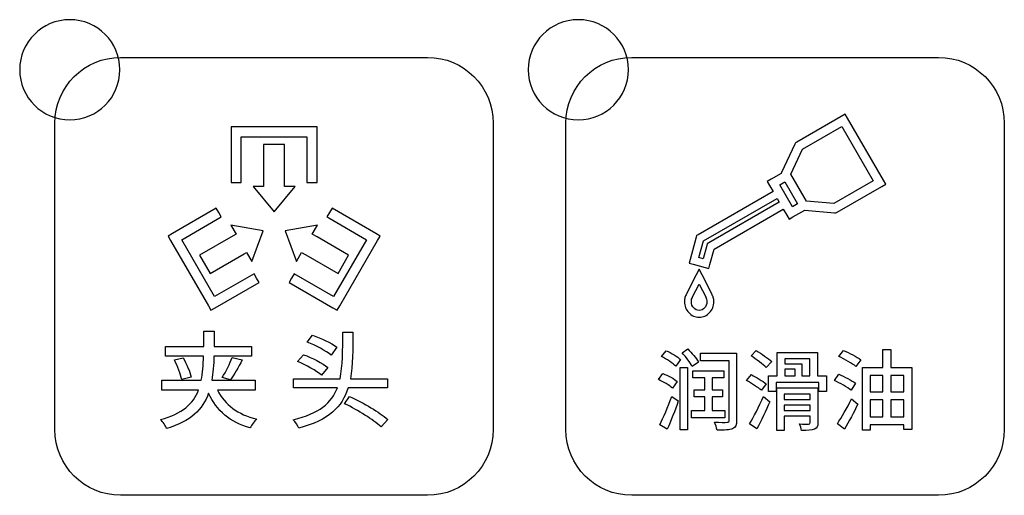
# Model space of a CAD drawing. Header units: millimetres. Extents: x 7180 to 8943, y -2677 to -1782.
# Tile 14 of 101: x 7337 to 7376, y -2415 to -2396. Entities that reach past the tile are written whole.
import ezdxf

# ---------------------------------------------------------------- set-up
doc = ezdxf.new("R2010")
doc.units = ezdxf.units.MM
doc.header["$LTSCALE"] = 3

msp = doc.modelspace()

# ---------------------------------------------------------------- linework, layer by layer
at = {"linetype": 'Continuous', "lineweight": 30}
for points, knots in [([(7339.141, -2395.959), (7340.245, -2395.959), (7341.141, -2396.854), (7341.141, -2397.959), (7341.141, -2397.959), (7341.141, -2399.063), (7340.245, -2399.959), (7339.141, -2399.959), (7339.141, -2399.959), (7338.036, -2399.959), (7337.141, -2399.063), (7337.141, -2397.959), (7337.141, -2397.959), (7337.141, -2396.854), (7338.036, -2395.959), (7339.141, -2395.959)], [0, 0, 0, 0, 0.2, 0.2, 0.2, 0.2, 0.4, 0.4, 0.4, 0.4, 0.6, 0.6, 0.6, 0.6, 1, 1, 1, 1]), ([(7359.441, -2395.959), (7360.545, -2395.959), (7361.441, -2396.854), (7361.441, -2397.959), (7361.441, -2397.959), (7361.441, -2399.063), (7360.545, -2399.959), (7359.441, -2399.959), (7359.441, -2399.959), (7358.336, -2399.959), (7357.441, -2399.063), (7357.441, -2397.959), (7357.441, -2397.959), (7357.441, -2396.854), (7358.336, -2395.959), (7359.441, -2395.959)], [0, 0, 0, 0, 0.2, 0.2, 0.2, 0.2, 0.4, 0.4, 0.4, 0.4, 0.6, 0.6, 0.6, 0.6, 1, 1, 1, 1]), ([(7341.171, -2414.964), (7341.171, -2414.964), (7353.421, -2414.964), (7353.421, -2414.964), (7353.421, -2414.964), (7354.865, -2414.964), (7356.046, -2413.783), (7356.046, -2412.339), (7356.046, -2412.339), (7356.046, -2412.339), (7356.046, -2400.089), (7356.046, -2400.089), (7356.046, -2400.089), (7356.046, -2398.645), (7354.865, -2397.464), (7353.421, -2397.464), (7353.421, -2397.464), (7353.421, -2397.464), (7341.171, -2397.464), (7341.171, -2397.464), (7341.171, -2397.464), (7339.727, -2397.464), (7338.546, -2398.645), (7338.546, -2400.089), (7338.546, -2400.089), (7338.546, -2400.089), (7338.546, -2412.339), (7338.546, -2412.339), (7338.546, -2412.339), (7338.546, -2413.783), (7339.727, -2414.964), (7341.171, -2414.964)], [0, 0, 0, 0, 0.111111, 0.111111, 0.111111, 0.111111, 0.222222, 0.222222, 0.222222, 0.222222, 0.333333, 0.333333, 0.333333, 0.333333, 0.444444, 0.444444, 0.444444, 0.444444, 0.555556, 0.555556, 0.555556, 0.555556, 0.666667, 0.666667, 0.666667, 0.666667, 0.777778, 0.777778, 0.777778, 0.777778, 1, 1, 1, 1]), ([(7361.571, -2414.964), (7361.571, -2414.964), (7373.821, -2414.964), (7373.821, -2414.964), (7373.821, -2414.964), (7375.265, -2414.964), (7376.446, -2413.782), (7376.446, -2412.339), (7376.446, -2412.339), (7376.446, -2412.339), (7376.446, -2400.089), (7376.446, -2400.089), (7376.446, -2400.089), (7376.446, -2398.645), (7375.265, -2397.464), (7373.821, -2397.464), (7373.821, -2397.464), (7373.821, -2397.464), (7361.571, -2397.464), (7361.571, -2397.464), (7361.571, -2397.464), (7360.127, -2397.464), (7358.946, -2398.645), (7358.946, -2400.089), (7358.946, -2400.089), (7358.946, -2400.089), (7358.946, -2412.339), (7358.946, -2412.339), (7358.946, -2412.339), (7358.946, -2413.782), (7360.127, -2414.964), (7361.571, -2414.964)], [0, 0, 0, 0, 0.111111, 0.111111, 0.111111, 0.111111, 0.222222, 0.222222, 0.222222, 0.222222, 0.333333, 0.333333, 0.333333, 0.333333, 0.444444, 0.444444, 0.444444, 0.444444, 0.555556, 0.555556, 0.555556, 0.555556, 0.666667, 0.666667, 0.666667, 0.666667, 0.777778, 0.777778, 0.777778, 0.777778, 1, 1, 1, 1]), ([(7369.671, -2403.67), (7369.671, -2403.67), (7368.477, -2403.568), (7368.477, -2403.568), (7368.477, -2403.568), (7368.477, -2403.568), (7368.008, -2403.839), (7368.008, -2403.839), (7368.008, -2403.839), (7368.008, -2403.839), (7367.851, -2403.93), (7367.851, -2403.93), (7367.851, -2403.93), (7367.851, -2403.93), (7367.76, -2403.772), (7367.76, -2403.772), (7367.76, -2403.772), (7367.76, -2403.772), (7367.62, -2403.53), (7367.62, -2403.53), (7367.62, -2403.53), (7367.62, -2403.53), (7364.861, -2405.123), (7364.861, -2405.123), (7364.861, -2405.123), (7364.861, -2405.123), (7364.693, -2405.747), (7364.693, -2405.747), (7364.693, -2405.747), (7364.693, -2405.747), (7364.652, -2405.901), (7364.652, -2405.901), (7364.652, -2405.901), (7364.652, -2405.901), (7364.498, -2405.86), (7364.498, -2405.86), (7364.498, -2405.86), (7364.498, -2405.86), (7364.022, -2405.732), (7364.022, -2405.732), (7364.022, -2405.732), (7364.022, -2405.732), (7363.867, -2405.691), (7363.867, -2405.691), (7363.867, -2405.691), (7363.867, -2405.691), (7363.909, -2405.537), (7363.909, -2405.537), (7363.909, -2405.537), (7363.909, -2405.537), (7364.146, -2404.652), (7364.146, -2404.652), (7364.146, -2404.652), (7364.146, -2404.652), (7364.163, -2404.588), (7364.163, -2404.588), (7364.163, -2404.588), (7364.163, -2404.588), (7364.22, -2404.555), (7364.22, -2404.555), (7364.22, -2404.555), (7364.22, -2404.555), (7367.214, -2402.827), (7367.214, -2402.827), (7367.214, -2402.827), (7367.214, -2402.827), (7367.074, -2402.584), (7367.074, -2402.584), (7367.074, -2402.584), (7367.074, -2402.584), (7366.983, -2402.427), (7366.983, -2402.427), (7366.983, -2402.427), (7366.983, -2402.427), (7367.14, -2402.336), (7367.14, -2402.336), (7367.14, -2402.336), (7367.14, -2402.336), (7367.534, -2402.109), (7367.534, -2402.109), (7367.534, -2402.109), (7367.534, -2402.109), (7367.555, -2402.063), (7367.555, -2402.063), (7367.555, -2402.063), (7367.555, -2402.063), (7368.088, -2400.928), (7368.088, -2400.928), (7368.088, -2400.928), (7368.088, -2400.928), (7368.112, -2400.876), (7368.112, -2400.876), (7368.112, -2400.876), (7368.112, -2400.876), (7368.161, -2400.847), (7368.161, -2400.847), (7368.161, -2400.847), (7368.161, -2400.847), (7369.939, -2399.821), (7369.939, -2399.821), (7369.939, -2399.821), (7369.939, -2399.821), (7370.097, -2399.73), (7370.097, -2399.73), (7370.097, -2399.73), (7370.097, -2399.73), (7370.188, -2399.888), (7370.188, -2399.888), (7370.188, -2399.888), (7370.188, -2399.888), (7371.622, -2402.371), (7371.622, -2402.371), (7371.622, -2402.371), (7371.622, -2402.371), (7371.713, -2402.528), (7371.713, -2402.528), (7371.713, -2402.528), (7371.713, -2402.528), (7371.555, -2402.619), (7371.555, -2402.619), (7371.555, -2402.619), (7371.555, -2402.619), (7369.777, -2403.646), (7369.777, -2403.646), (7369.777, -2403.646), (7369.777, -2403.646), (7369.726, -2403.675), (7369.726, -2403.675), (7369.726, -2403.675), (7369.726, -2403.675), (7369.671, -2403.67), (7369.671, -2403.67)], [0, 0, 0, 0, 0.029412, 0.029412, 0.029412, 0.029412, 0.058824, 0.058824, 0.058824, 0.058824, 0.088235, 0.088235, 0.088235, 0.088235, 0.117647, 0.117647, 0.117647, 0.117647, 0.147059, 0.147059, 0.147059, 0.147059, 0.176471, 0.176471, 0.176471, 0.176471, 0.205882, 0.205882, 0.205882, 0.205882, 0.235294, 0.235294, 0.235294, 0.235294, 0.264706, 0.264706, 0.264706, 0.264706, 0.294118, 0.294118, 0.294118, 0.294118, 0.323529, 0.323529, 0.323529, 0.323529, 0.352941, 0.352941, 0.352941, 0.352941, 0.382353, 0.382353, 0.382353, 0.382353, 0.411765, 0.411765, 0.411765, 0.411765, 0.441176, 0.441176, 0.441176, 0.441176, 0.470588, 0.470588, 0.470588, 0.470588, 0.5, 0.5, 0.5, 0.5, 0.529412, 0.529412, 0.529412, 0.529412, 0.558824, 0.558824, 0.558824, 0.558824, 0.588235, 0.588235, 0.588235, 0.588235, 0.617647, 0.617647, 0.617647, 0.617647, 0.647059, 0.647059, 0.647059, 0.647059, 0.676471, 0.676471, 0.676471, 0.676471, 0.705882, 0.705882, 0.705882, 0.705882, 0.735294, 0.735294, 0.735294, 0.735294, 0.764706, 0.764706, 0.764706, 0.764706, 0.794118, 0.794118, 0.794118, 0.794118, 0.823529, 0.823529, 0.823529, 0.823529, 0.852941, 0.852941, 0.852941, 0.852941, 0.882353, 0.882353, 0.882353, 0.882353, 0.911765, 0.911765, 0.911765, 0.911765, 0.941176, 0.941176, 0.941176, 0.941176, 1, 1, 1, 1]), ([(7345.583, -2402.458), (7345.583, -2402.458), (7345.583, -2400.441), (7345.583, -2400.441), (7345.583, -2400.441), (7345.583, -2400.441), (7345.583, -2400.241), (7345.583, -2400.241), (7345.583, -2400.241), (7345.583, -2400.241), (7345.783, -2400.241), (7345.783, -2400.241), (7345.783, -2400.241), (7345.783, -2400.241), (7348.809, -2400.241), (7348.809, -2400.241), (7348.809, -2400.241), (7348.809, -2400.241), (7349.009, -2400.241), (7349.009, -2400.241), (7349.009, -2400.241), (7349.009, -2400.241), (7349.009, -2400.441), (7349.009, -2400.441), (7349.009, -2400.441), (7349.009, -2400.441), (7349.009, -2402.458), (7349.009, -2402.458), (7349.009, -2402.458), (7349.009, -2402.458), (7348.809, -2402.458), (7348.809, -2402.458), (7348.809, -2402.458), (7348.809, -2402.458), (7348.609, -2402.458), (7348.609, -2402.458), (7348.609, -2402.458), (7348.609, -2402.458), (7348.609, -2402.451), (7348.609, -2402.451), (7348.609, -2402.451), (7348.609, -2402.451), (7348.609, -2400.641), (7348.609, -2400.641), (7348.609, -2400.641), (7348.609, -2400.641), (7345.983, -2400.641), (7345.983, -2400.641), (7345.983, -2400.641), (7345.983, -2400.641), (7345.983, -2402.364), (7345.983, -2402.364), (7345.983, -2402.364), (7345.983, -2402.364), (7345.983, -2402.458), (7345.983, -2402.458), (7345.983, -2402.458), (7345.983, -2402.458), (7345.783, -2402.458), (7345.783, -2402.458), (7345.783, -2402.458), (7345.783, -2402.458), (7345.583, -2402.458), (7345.583, -2402.458)], [0, 0, 0, 0, 0.058824, 0.058824, 0.058824, 0.058824, 0.117647, 0.117647, 0.117647, 0.117647, 0.176471, 0.176471, 0.176471, 0.176471, 0.235294, 0.235294, 0.235294, 0.235294, 0.294118, 0.294118, 0.294118, 0.294118, 0.352941, 0.352941, 0.352941, 0.352941, 0.411765, 0.411765, 0.411765, 0.411765, 0.470588, 0.470588, 0.470588, 0.470588, 0.529412, 0.529412, 0.529412, 0.529412, 0.588235, 0.588235, 0.588235, 0.588235, 0.647059, 0.647059, 0.647059, 0.647059, 0.705882, 0.705882, 0.705882, 0.705882, 0.764706, 0.764706, 0.764706, 0.764706, 0.823529, 0.823529, 0.823529, 0.823529, 0.882353, 0.882353, 0.882353, 0.882353, 1, 1, 1, 1]), ([(7368.547, -2403.208), (7368.547, -2403.208), (7369.646, -2403.302), (7369.646, -2403.302), (7369.646, -2403.302), (7369.646, -2403.302), (7371.216, -2402.395), (7371.216, -2402.395), (7371.216, -2402.395), (7371.216, -2402.395), (7369.964, -2400.227), (7369.964, -2400.227), (7369.964, -2400.227), (7369.964, -2400.227), (7368.393, -2401.134), (7368.393, -2401.134), (7368.393, -2401.134), (7368.393, -2401.134), (7367.925, -2402.131), (7367.925, -2402.131), (7367.925, -2402.131), (7367.925, -2402.131), (7368.547, -2403.208), (7368.547, -2403.208)], [0, 0, 0, 0, 0.142857, 0.142857, 0.142857, 0.142857, 0.285714, 0.285714, 0.285714, 0.285714, 0.428571, 0.428571, 0.428571, 0.428571, 0.571429, 0.571429, 0.571429, 0.571429, 0.714286, 0.714286, 0.714286, 0.714286, 1, 1, 1, 1]), ([(7346.876, -2400.945), (7346.876, -2400.945), (7347.716, -2400.945), (7347.716, -2400.945), (7347.716, -2400.945), (7347.716, -2400.945), (7347.716, -2402.422), (7347.716, -2402.422), (7347.716, -2402.422), (7347.716, -2402.422), (7347.716, -2402.626), (7347.716, -2402.626), (7347.716, -2402.626), (7347.716, -2402.626), (7348.136, -2402.626), (7348.136, -2402.626), (7348.136, -2402.626), (7348.136, -2402.626), (7347.296, -2403.634), (7347.296, -2403.634), (7347.296, -2403.634), (7347.296, -2403.634), (7346.456, -2402.626), (7346.456, -2402.626), (7346.456, -2402.626), (7346.456, -2402.626), (7346.876, -2402.626), (7346.876, -2402.626), (7346.876, -2402.626), (7346.876, -2402.626), (7346.876, -2402.394), (7346.876, -2402.394), (7346.876, -2402.394), (7346.876, -2402.394), (7346.876, -2400.945), (7346.876, -2400.945)], [0, 0, 0, 0, 0.1, 0.1, 0.1, 0.1, 0.2, 0.2, 0.2, 0.2, 0.3, 0.3, 0.3, 0.3, 0.4, 0.4, 0.4, 0.4, 0.5, 0.5, 0.5, 0.5, 0.6, 0.6, 0.6, 0.6, 0.7, 0.7, 0.7, 0.7, 0.8, 0.8, 0.8, 0.8, 1, 1, 1, 1]), ([(7368.188, -2403.315), (7368.188, -2403.315), (7367.684, -2402.442), (7367.684, -2402.442), (7367.684, -2402.442), (7367.684, -2402.442), (7367.48, -2402.56), (7367.48, -2402.56), (7367.48, -2402.56), (7367.48, -2402.56), (7367.984, -2403.433), (7367.984, -2403.433), (7367.984, -2403.433), (7367.984, -2403.433), (7368.188, -2403.315), (7368.188, -2403.315)], [0, 0, 0, 0, 0.2, 0.2, 0.2, 0.2, 0.4, 0.4, 0.4, 0.4, 0.6, 0.6, 0.6, 0.6, 1, 1, 1, 1]), ([(7367.461, -2403.254), (7367.461, -2403.254), (7367.373, -2403.103), (7367.373, -2403.103), (7367.373, -2403.103), (7367.373, -2403.103), (7364.437, -2404.798), (7364.437, -2404.798), (7364.437, -2404.798), (7364.437, -2404.798), (7364.258, -2405.465), (7364.258, -2405.465), (7364.258, -2405.465), (7364.258, -2405.465), (7364.427, -2405.51), (7364.427, -2405.51), (7364.427, -2405.51), (7364.427, -2405.51), (7364.569, -2404.977), (7364.569, -2404.977), (7364.569, -2404.977), (7364.569, -2404.977), (7364.586, -2404.914), (7364.586, -2404.914), (7364.586, -2404.914), (7364.586, -2404.914), (7364.644, -2404.88), (7364.644, -2404.88), (7364.644, -2404.88), (7364.644, -2404.88), (7367.461, -2403.254), (7367.461, -2403.254)], [0, 0, 0, 0, 0.111111, 0.111111, 0.111111, 0.111111, 0.222222, 0.222222, 0.222222, 0.222222, 0.333333, 0.333333, 0.333333, 0.333333, 0.444444, 0.444444, 0.444444, 0.444444, 0.555556, 0.555556, 0.555556, 0.555556, 0.666667, 0.666667, 0.666667, 0.666667, 0.777778, 0.777778, 0.777778, 0.777778, 1, 1, 1, 1]), ([(7346.697, -2406.462), (7346.697, -2406.462), (7344.95, -2407.47), (7344.95, -2407.47), (7344.95, -2407.47), (7344.95, -2407.47), (7344.777, -2407.57), (7344.777, -2407.57), (7344.777, -2407.57), (7344.777, -2407.57), (7344.677, -2407.397), (7344.677, -2407.397), (7344.677, -2407.397), (7344.677, -2407.397), (7343.164, -2404.777), (7343.164, -2404.777), (7343.164, -2404.777), (7343.164, -2404.777), (7343.065, -2404.604), (7343.065, -2404.604), (7343.065, -2404.604), (7343.065, -2404.604), (7343.237, -2404.505), (7343.237, -2404.505), (7343.237, -2404.505), (7343.237, -2404.505), (7344.984, -2403.496), (7344.984, -2403.496), (7344.984, -2403.496), (7344.984, -2403.496), (7345.084, -2403.669), (7345.084, -2403.669), (7345.084, -2403.669), (7345.084, -2403.669), (7345.184, -2403.842), (7345.184, -2403.842), (7345.184, -2403.842), (7345.184, -2403.842), (7343.609, -2404.751), (7343.609, -2404.751), (7343.609, -2404.751), (7343.609, -2404.751), (7344.923, -2407.025), (7344.923, -2407.025), (7344.923, -2407.025), (7344.923, -2407.025), (7346.497, -2406.116), (7346.497, -2406.116), (7346.497, -2406.116), (7346.497, -2406.116), (7346.597, -2406.289), (7346.597, -2406.289), (7346.597, -2406.289), (7346.597, -2406.289), (7346.697, -2406.462), (7346.697, -2406.462)], [0, 0, 0, 0, 0.066667, 0.066667, 0.066667, 0.066667, 0.133333, 0.133333, 0.133333, 0.133333, 0.2, 0.2, 0.2, 0.2, 0.266667, 0.266667, 0.266667, 0.266667, 0.333333, 0.333333, 0.333333, 0.333333, 0.4, 0.4, 0.4, 0.4, 0.466667, 0.466667, 0.466667, 0.466667, 0.533333, 0.533333, 0.533333, 0.533333, 0.6, 0.6, 0.6, 0.6, 0.666667, 0.666667, 0.666667, 0.666667, 0.733333, 0.733333, 0.733333, 0.733333, 0.8, 0.8, 0.8, 0.8, 0.866667, 0.866667, 0.866667, 0.866667, 1, 1, 1, 1]), ([(7349.608, -2403.496), (7349.608, -2403.496), (7351.355, -2404.505), (7351.355, -2404.505), (7351.355, -2404.505), (7351.355, -2404.505), (7351.527, -2404.604), (7351.527, -2404.604), (7351.527, -2404.604), (7351.527, -2404.604), (7351.428, -2404.777), (7351.428, -2404.777), (7351.428, -2404.777), (7351.428, -2404.777), (7349.915, -2407.397), (7349.915, -2407.397), (7349.915, -2407.397), (7349.915, -2407.397), (7349.815, -2407.57), (7349.815, -2407.57), (7349.815, -2407.57), (7349.815, -2407.57), (7349.642, -2407.47), (7349.642, -2407.47), (7349.642, -2407.47), (7349.642, -2407.47), (7347.895, -2406.462), (7347.895, -2406.462), (7347.895, -2406.462), (7347.895, -2406.462), (7347.995, -2406.289), (7347.995, -2406.289), (7347.995, -2406.289), (7347.995, -2406.289), (7348.095, -2406.116), (7348.095, -2406.116), (7348.095, -2406.116), (7348.095, -2406.116), (7348.1, -2406.119), (7348.1, -2406.119), (7348.1, -2406.119), (7348.1, -2406.119), (7349.669, -2407.025), (7349.669, -2407.025), (7349.669, -2407.025), (7349.669, -2407.025), (7350.983, -2404.751), (7350.983, -2404.751), (7350.983, -2404.751), (7350.983, -2404.751), (7349.477, -2403.881), (7349.477, -2403.881), (7349.477, -2403.881), (7349.477, -2403.881), (7349.408, -2403.842), (7349.408, -2403.842), (7349.408, -2403.842), (7349.408, -2403.842), (7349.508, -2403.669), (7349.508, -2403.669), (7349.508, -2403.669), (7349.508, -2403.669), (7349.608, -2403.496), (7349.608, -2403.496)], [0, 0, 0, 0, 0.058824, 0.058824, 0.058824, 0.058824, 0.117647, 0.117647, 0.117647, 0.117647, 0.176471, 0.176471, 0.176471, 0.176471, 0.235294, 0.235294, 0.235294, 0.235294, 0.294118, 0.294118, 0.294118, 0.294118, 0.352941, 0.352941, 0.352941, 0.352941, 0.411765, 0.411765, 0.411765, 0.411765, 0.470588, 0.470588, 0.470588, 0.470588, 0.529412, 0.529412, 0.529412, 0.529412, 0.588235, 0.588235, 0.588235, 0.588235, 0.647059, 0.647059, 0.647059, 0.647059, 0.705882, 0.705882, 0.705882, 0.705882, 0.764706, 0.764706, 0.764706, 0.764706, 0.823529, 0.823529, 0.823529, 0.823529, 0.882353, 0.882353, 0.882353, 0.882353, 1, 1, 1, 1]), ([(7344.74, -2406.099), (7344.74, -2406.099), (7344.32, -2405.372), (7344.32, -2405.372), (7344.32, -2405.372), (7344.32, -2405.372), (7345.657, -2404.6), (7345.657, -2404.6), (7345.657, -2404.6), (7345.657, -2404.6), (7345.776, -2404.531), (7345.776, -2404.531), (7345.776, -2404.531), (7345.776, -2404.531), (7345.566, -2404.167), (7345.566, -2404.167), (7345.566, -2404.167), (7345.566, -2404.167), (7346.859, -2404.391), (7346.859, -2404.391), (7346.859, -2404.391), (7346.859, -2404.391), (7346.406, -2405.623), (7346.406, -2405.623), (7346.406, -2405.623), (7346.406, -2405.623), (7346.196, -2405.259), (7346.196, -2405.259), (7346.196, -2405.259), (7346.196, -2405.259), (7346.098, -2405.316), (7346.098, -2405.316), (7346.098, -2405.316), (7346.098, -2405.316), (7344.74, -2406.099), (7344.74, -2406.099)], [0, 0, 0, 0, 0.1, 0.1, 0.1, 0.1, 0.2, 0.2, 0.2, 0.2, 0.3, 0.3, 0.3, 0.3, 0.4, 0.4, 0.4, 0.4, 0.5, 0.5, 0.5, 0.5, 0.6, 0.6, 0.6, 0.6, 0.7, 0.7, 0.7, 0.7, 0.8, 0.8, 0.8, 0.8, 1, 1, 1, 1]), ([(7350.272, -2405.372), (7350.272, -2405.372), (7349.852, -2406.099), (7349.852, -2406.099), (7349.852, -2406.099), (7349.852, -2406.099), (7348.568, -2405.358), (7348.568, -2405.358), (7348.568, -2405.358), (7348.568, -2405.358), (7348.396, -2405.259), (7348.396, -2405.259), (7348.396, -2405.259), (7348.396, -2405.259), (7348.186, -2405.623), (7348.186, -2405.623), (7348.186, -2405.623), (7348.186, -2405.623), (7347.733, -2404.391), (7347.733, -2404.391), (7347.733, -2404.391), (7347.733, -2404.391), (7349.026, -2404.167), (7349.026, -2404.167), (7349.026, -2404.167), (7349.026, -2404.167), (7348.816, -2404.531), (7348.816, -2404.531), (7348.816, -2404.531), (7348.816, -2404.531), (7349.009, -2404.642), (7349.009, -2404.642), (7349.009, -2404.642), (7349.009, -2404.642), (7350.272, -2405.372), (7350.272, -2405.372)], [0, 0, 0, 0, 0.1, 0.1, 0.1, 0.1, 0.2, 0.2, 0.2, 0.2, 0.3, 0.3, 0.3, 0.3, 0.4, 0.4, 0.4, 0.4, 0.5, 0.5, 0.5, 0.5, 0.6, 0.6, 0.6, 0.6, 0.7, 0.7, 0.7, 0.7, 0.8, 0.8, 0.8, 0.8, 1, 1, 1, 1]), ([(7364.769, -2406.913), (7364.795, -2406.96), (7364.815, -2407.011), (7364.829, -2407.065), (7364.829, -2407.065), (7364.842, -2407.117), (7364.849, -2407.171), (7364.849, -2407.227), (7364.849, -2407.227), (7364.849, -2407.397), (7364.785, -2407.551), (7364.682, -2407.663), (7364.682, -2407.663), (7364.575, -2407.778), (7364.428, -2407.85), (7364.264, -2407.85), (7364.264, -2407.85), (7364.101, -2407.85), (7363.953, -2407.778), (7363.847, -2407.663), (7363.847, -2407.663), (7363.743, -2407.551), (7363.679, -2407.397), (7363.679, -2407.227), (7363.679, -2407.227), (7363.679, -2407.171), (7363.686, -2407.117), (7363.699, -2407.065), (7363.699, -2407.065), (7363.699, -2407.065), (7363.699, -2407.065), (7363.699, -2407.065), (7363.699, -2407.065), (7363.713, -2407.011), (7363.733, -2406.96), (7363.759, -2406.913), (7363.759, -2406.913), (7363.759, -2406.913), (7363.759, -2406.913), (7363.759, -2406.913), (7363.759, -2406.913), (7363.759, -2406.913), (7363.759, -2406.913), (7363.759, -2406.913), (7363.759, -2406.913), (7363.759, -2406.913), (7364.142, -2406.16), (7364.142, -2406.16), (7364.142, -2406.16), (7364.142, -2406.16), (7364.264, -2405.921), (7364.264, -2405.921), (7364.264, -2405.921), (7364.264, -2405.921), (7364.386, -2406.16), (7364.386, -2406.16), (7364.386, -2406.16), (7364.386, -2406.16), (7364.769, -2406.913), (7364.769, -2406.913), (7364.769, -2406.913), (7364.769, -2406.913), (7364.769, -2406.913), (7364.769, -2406.913), (7364.769, -2406.913), (7364.769, -2406.913), (7364.769, -2406.913), (7364.769, -2406.913)], [0, 0, 0, 0, 0.055556, 0.055556, 0.055556, 0.055556, 0.111111, 0.111111, 0.111111, 0.111111, 0.166667, 0.166667, 0.166667, 0.166667, 0.222222, 0.222222, 0.222222, 0.222222, 0.277778, 0.277778, 0.277778, 0.277778, 0.333333, 0.333333, 0.333333, 0.333333, 0.388889, 0.388889, 0.388889, 0.388889, 0.444444, 0.444444, 0.444444, 0.444444, 0.5, 0.5, 0.5, 0.5, 0.555556, 0.555556, 0.555556, 0.555556, 0.611111, 0.611111, 0.611111, 0.611111, 0.666667, 0.666667, 0.666667, 0.666667, 0.722222, 0.722222, 0.722222, 0.722222, 0.777778, 0.777778, 0.777778, 0.777778, 0.833333, 0.833333, 0.833333, 0.833333, 0.888889, 0.888889, 0.888889, 0.888889, 1, 1, 1, 1]), ([(7364.53, -2407.044), (7364.53, -2407.044), (7364.527, -2407.04), (7364.527, -2407.04), (7364.527, -2407.04), (7364.527, -2407.04), (7364.525, -2407.037), (7364.525, -2407.037), (7364.525, -2407.037), (7364.525, -2407.037), (7364.264, -2406.524), (7364.264, -2406.524), (7364.264, -2406.524), (7364.264, -2406.524), (7364.003, -2407.037), (7364.003, -2407.037), (7364.003, -2407.037), (7364.003, -2407.037), (7364.001, -2407.04), (7364.001, -2407.04), (7364.001, -2407.04), (7364.001, -2407.04), (7363.999, -2407.044), (7363.999, -2407.044), (7363.999, -2407.044), (7363.999, -2407.044), (7363.999, -2407.044), (7363.999, -2407.044), (7363.999, -2407.044), (7363.984, -2407.071), (7363.973, -2407.101), (7363.965, -2407.132), (7363.965, -2407.132), (7363.965, -2407.132), (7363.965, -2407.132), (7363.965, -2407.132), (7363.965, -2407.132), (7363.957, -2407.162), (7363.953, -2407.194), (7363.953, -2407.227), (7363.953, -2407.227), (7363.953, -2407.326), (7363.989, -2407.415), (7364.048, -2407.478), (7364.048, -2407.478), (7364.104, -2407.538), (7364.18, -2407.576), (7364.264, -2407.576), (7364.264, -2407.576), (7364.348, -2407.576), (7364.425, -2407.538), (7364.481, -2407.478), (7364.481, -2407.478), (7364.539, -2407.415), (7364.575, -2407.326), (7364.575, -2407.227), (7364.575, -2407.227), (7364.575, -2407.193), (7364.571, -2407.161), (7364.564, -2407.131), (7364.564, -2407.131), (7364.556, -2407.101), (7364.544, -2407.071), (7364.53, -2407.044), (7364.53, -2407.044), (7364.53, -2407.044), (7364.53, -2407.044), (7364.53, -2407.044)], [0, 0, 0, 0, 0.055556, 0.055556, 0.055556, 0.055556, 0.111111, 0.111111, 0.111111, 0.111111, 0.166667, 0.166667, 0.166667, 0.166667, 0.222222, 0.222222, 0.222222, 0.222222, 0.277778, 0.277778, 0.277778, 0.277778, 0.333333, 0.333333, 0.333333, 0.333333, 0.388889, 0.388889, 0.388889, 0.388889, 0.444444, 0.444444, 0.444444, 0.444444, 0.5, 0.5, 0.5, 0.5, 0.555556, 0.555556, 0.555556, 0.555556, 0.611111, 0.611111, 0.611111, 0.611111, 0.666667, 0.666667, 0.666667, 0.666667, 0.722222, 0.722222, 0.722222, 0.722222, 0.777778, 0.777778, 0.777778, 0.777778, 0.833333, 0.833333, 0.833333, 0.833333, 0.888889, 0.888889, 0.888889, 0.888889, 1, 1, 1, 1]), ([(7346.545, -2410.762), (7346.545, -2410.762), (7346.545, -2410.364), (7346.545, -2410.364), (7346.545, -2410.364), (7346.545, -2410.364), (7344.809, -2410.364), (7344.809, -2410.364), (7344.809, -2410.364), (7344.86, -2410.072), (7344.885, -2409.751), (7344.894, -2409.399), (7344.894, -2409.399), (7344.894, -2409.399), (7346.388, -2409.399), (7346.388, -2409.399), (7346.388, -2409.399), (7346.388, -2409.399), (7346.388, -2409.014), (7346.388, -2409.014), (7346.388, -2409.014), (7346.388, -2409.014), (7344.902, -2409.014), (7344.902, -2409.014), (7344.902, -2409.014), (7344.906, -2408.819), (7344.906, -2408.62), (7344.906, -2408.409), (7344.906, -2408.409), (7344.906, -2408.409), (7344.487, -2408.409), (7344.487, -2408.409), (7344.487, -2408.409), (7344.487, -2408.62), (7344.487, -2408.823), (7344.487, -2409.014), (7344.487, -2409.014), (7344.487, -2409.014), (7342.959, -2409.014), (7342.959, -2409.014), (7342.959, -2409.014), (7342.959, -2409.014), (7342.959, -2409.399), (7342.959, -2409.399), (7342.959, -2409.399), (7342.959, -2409.399), (7344.479, -2409.399), (7344.479, -2409.399), (7344.479, -2409.399), (7344.47, -2409.759), (7344.449, -2410.081), (7344.39, -2410.364), (7344.39, -2410.364), (7344.39, -2410.364), (7342.811, -2410.364), (7342.811, -2410.364), (7342.811, -2410.364), (7342.811, -2410.364), (7342.811, -2410.762), (7342.811, -2410.762), (7342.811, -2410.762), (7342.811, -2410.762), (7344.28, -2410.762), (7344.28, -2410.762), (7344.28, -2410.762), (7344.068, -2411.313), (7343.637, -2411.698), (7342.76, -2411.939), (7342.76, -2411.939), (7342.858, -2412.024), (7342.968, -2412.185), (7343.01, -2412.29), (7343.01, -2412.29), (7343.975, -2412.003), (7344.449, -2411.537), (7344.678, -2410.885), (7344.678, -2410.885), (7345.008, -2411.584), (7345.533, -2412.049), (7346.342, -2412.269), (7346.342, -2412.269), (7346.401, -2412.159), (7346.511, -2411.994), (7346.6, -2411.909), (7346.6, -2411.909), (7345.846, -2411.744), (7345.334, -2411.338), (7345.038, -2410.762), (7345.038, -2410.762), (7345.038, -2410.762), (7346.545, -2410.762), (7346.545, -2410.762)], [0, 0, 0, 0, 0.041667, 0.041667, 0.041667, 0.041667, 0.083333, 0.083333, 0.083333, 0.083333, 0.125, 0.125, 0.125, 0.125, 0.166667, 0.166667, 0.166667, 0.166667, 0.208333, 0.208333, 0.208333, 0.208333, 0.25, 0.25, 0.25, 0.25, 0.291667, 0.291667, 0.291667, 0.291667, 0.333333, 0.333333, 0.333333, 0.333333, 0.375, 0.375, 0.375, 0.375, 0.416667, 0.416667, 0.416667, 0.416667, 0.458333, 0.458333, 0.458333, 0.458333, 0.5, 0.5, 0.5, 0.5, 0.541667, 0.541667, 0.541667, 0.541667, 0.583333, 0.583333, 0.583333, 0.583333, 0.625, 0.625, 0.625, 0.625, 0.666667, 0.666667, 0.666667, 0.666667, 0.708333, 0.708333, 0.708333, 0.708333, 0.75, 0.75, 0.75, 0.75, 0.791667, 0.791667, 0.791667, 0.791667, 0.833333, 0.833333, 0.833333, 0.833333, 0.875, 0.875, 0.875, 0.875, 0.916667, 0.916667, 0.916667, 0.916667, 1, 1, 1, 1]), ([(7351.827, -2410.669), (7351.827, -2410.669), (7351.827, -2410.305), (7351.827, -2410.305), (7351.827, -2410.305), (7351.827, -2410.305), (7350.341, -2410.305), (7350.341, -2410.305), (7350.341, -2410.305), (7350.439, -2409.767), (7350.439, -2409.141), (7350.443, -2408.438), (7350.443, -2408.438), (7350.443, -2408.438), (7350.037, -2408.438), (7350.037, -2408.438), (7350.037, -2408.438), (7350.032, -2409.166), (7350.041, -2409.789), (7349.931, -2410.305), (7349.931, -2410.305), (7349.931, -2410.305), (7348.072, -2410.305), (7348.072, -2410.305), (7348.072, -2410.305), (7348.072, -2410.305), (7348.072, -2410.669), (7348.072, -2410.669), (7348.072, -2410.669), (7348.072, -2410.669), (7349.825, -2410.669), (7349.825, -2410.669), (7349.825, -2410.669), (7349.592, -2411.266), (7349.101, -2411.694), (7348.055, -2411.948), (7348.055, -2411.948), (7348.14, -2412.028), (7348.242, -2412.18), (7348.284, -2412.278), (7348.284, -2412.278), (7349.482, -2411.973), (7350.011, -2411.423), (7350.248, -2410.669), (7350.248, -2410.669), (7350.248, -2410.669), (7351.827, -2410.669), (7351.827, -2410.669)], [0, 0, 0, 0, 0.076923, 0.076923, 0.076923, 0.076923, 0.153846, 0.153846, 0.153846, 0.153846, 0.230769, 0.230769, 0.230769, 0.230769, 0.307692, 0.307692, 0.307692, 0.307692, 0.384615, 0.384615, 0.384615, 0.384615, 0.461538, 0.461538, 0.461538, 0.461538, 0.538462, 0.538462, 0.538462, 0.538462, 0.615385, 0.615385, 0.615385, 0.615385, 0.692308, 0.692308, 0.692308, 0.692308, 0.769231, 0.769231, 0.769231, 0.769231, 0.846154, 0.846154, 0.846154, 0.846154, 1, 1, 1, 1]), ([(7349.804, -2409.048), (7349.588, -2408.878), (7349.16, -2408.679), (7348.83, -2408.565), (7348.83, -2408.565), (7348.83, -2408.565), (7348.614, -2408.845), (7348.614, -2408.845), (7348.614, -2408.845), (7348.953, -2408.972), (7349.372, -2409.192), (7349.575, -2409.365), (7349.575, -2409.365), (7349.575, -2409.365), (7349.804, -2409.048), (7349.804, -2409.048)], [0, 0, 0, 0, 0.2, 0.2, 0.2, 0.2, 0.4, 0.4, 0.4, 0.4, 0.6, 0.6, 0.6, 0.6, 1, 1, 1, 1]), ([(7349.444, -2409.856), (7349.232, -2409.683), (7348.8, -2409.467), (7348.47, -2409.348), (7348.47, -2409.348), (7348.47, -2409.348), (7348.237, -2409.619), (7348.237, -2409.619), (7348.237, -2409.619), (7348.576, -2409.759), (7348.995, -2409.992), (7349.194, -2410.165), (7349.194, -2410.165), (7349.194, -2410.165), (7349.444, -2409.856), (7349.444, -2409.856)], [0, 0, 0, 0, 0.2, 0.2, 0.2, 0.2, 0.4, 0.4, 0.4, 0.4, 0.6, 0.6, 0.6, 0.6, 1, 1, 1, 1]), ([(7363.524, -2409.539), (7363.401, -2409.422), (7363.147, -2409.274), (7362.946, -2409.186), (7362.946, -2409.186), (7362.946, -2409.186), (7362.759, -2409.422), (7362.759, -2409.422), (7362.759, -2409.422), (7362.964, -2409.521), (7363.214, -2409.687), (7363.33, -2409.803), (7363.33, -2409.803), (7363.33, -2409.803), (7363.524, -2409.539), (7363.524, -2409.539)], [0, 0, 0, 0, 0.2, 0.2, 0.2, 0.2, 0.4, 0.4, 0.4, 0.4, 0.6, 0.6, 0.6, 0.6, 1, 1, 1, 1]), ([(7364.234, -2409.641), (7364.149, -2409.489), (7363.965, -2409.271), (7363.81, -2409.115), (7363.81, -2409.115), (7363.81, -2409.115), (7363.584, -2409.271), (7363.584, -2409.271), (7363.584, -2409.271), (7363.736, -2409.433), (7363.913, -2409.666), (7363.99, -2409.817), (7363.99, -2409.817), (7363.99, -2409.817), (7364.234, -2409.641), (7364.234, -2409.641)], [0, 0, 0, 0, 0.2, 0.2, 0.2, 0.2, 0.4, 0.4, 0.4, 0.4, 0.6, 0.6, 0.6, 0.6, 1, 1, 1, 1]), ([(7365.758, -2409.285), (7365.758, -2409.285), (7364.315, -2409.285), (7364.315, -2409.285), (7364.315, -2409.285), (7364.315, -2409.285), (7364.315, -2409.588), (7364.315, -2409.588), (7364.315, -2409.588), (7364.315, -2409.588), (7365.468, -2409.588), (7365.468, -2409.588), (7365.468, -2409.588), (7365.468, -2409.588), (7365.468, -2411.959), (7365.468, -2411.959), (7365.468, -2411.959), (7365.468, -2412.022), (7365.447, -2412.043), (7365.384, -2412.047), (7365.384, -2412.047), (7365.317, -2412.05), (7365.091, -2412.05), (7364.872, -2412.04), (7364.872, -2412.04), (7364.918, -2412.125), (7364.964, -2412.273), (7364.978, -2412.361), (7364.978, -2412.361), (7365.281, -2412.361), (7365.479, -2412.354), (7365.599, -2412.301), (7365.599, -2412.301), (7365.719, -2412.252), (7365.758, -2412.153), (7365.758, -2411.962), (7365.758, -2411.962), (7365.758, -2411.962), (7365.758, -2409.285), (7365.758, -2409.285)], [0, 0, 0, 0, 0.090909, 0.090909, 0.090909, 0.090909, 0.181818, 0.181818, 0.181818, 0.181818, 0.272727, 0.272727, 0.272727, 0.272727, 0.363636, 0.363636, 0.363636, 0.363636, 0.454545, 0.454545, 0.454545, 0.454545, 0.545455, 0.545455, 0.545455, 0.545455, 0.636364, 0.636364, 0.636364, 0.636364, 0.727273, 0.727273, 0.727273, 0.727273, 0.818182, 0.818182, 0.818182, 0.818182, 1, 1, 1, 1]), ([(7367.16, -2409.613), (7367.022, -2409.489), (7366.747, -2409.306), (7366.546, -2409.179), (7366.546, -2409.179), (7366.546, -2409.179), (7366.341, -2409.394), (7366.341, -2409.394), (7366.341, -2409.394), (7366.542, -2409.532), (7366.814, -2409.729), (7366.941, -2409.856), (7366.941, -2409.856), (7366.941, -2409.856), (7367.16, -2409.613), (7367.16, -2409.613)], [0, 0, 0, 0, 0.2, 0.2, 0.2, 0.2, 0.4, 0.4, 0.4, 0.4, 0.6, 0.6, 0.6, 0.6, 1, 1, 1, 1]), ([(7368.987, -2410.195), (7368.987, -2410.195), (7368.987, -2409.253), (7368.987, -2409.253), (7368.987, -2409.253), (7368.987, -2409.253), (7367.382, -2409.253), (7367.382, -2409.253), (7367.382, -2409.253), (7367.382, -2409.253), (7367.382, -2410.195), (7367.382, -2410.195), (7367.382, -2410.195), (7367.382, -2410.195), (7367.033, -2410.195), (7367.033, -2410.195), (7367.033, -2410.195), (7367.033, -2410.195), (7367.033, -2410.816), (7367.033, -2410.816), (7367.033, -2410.816), (7367.033, -2410.816), (7367.332, -2410.816), (7367.332, -2410.816), (7367.332, -2410.816), (7367.332, -2410.816), (7367.332, -2410.452), (7367.332, -2410.452), (7367.332, -2410.452), (7367.332, -2410.452), (7369.036, -2410.452), (7369.036, -2410.452), (7369.036, -2410.452), (7369.036, -2410.452), (7369.036, -2410.816), (7369.036, -2410.816), (7369.036, -2410.816), (7369.036, -2410.816), (7369.35, -2410.816), (7369.35, -2410.816), (7369.35, -2410.816), (7369.35, -2410.816), (7369.35, -2410.195), (7369.35, -2410.195), (7369.35, -2410.195), (7369.35, -2410.195), (7368.987, -2410.195), (7368.987, -2410.195)], [0, 0, 0, 0, 0.076923, 0.076923, 0.076923, 0.076923, 0.153846, 0.153846, 0.153846, 0.153846, 0.230769, 0.230769, 0.230769, 0.230769, 0.307692, 0.307692, 0.307692, 0.307692, 0.384615, 0.384615, 0.384615, 0.384615, 0.461538, 0.461538, 0.461538, 0.461538, 0.538462, 0.538462, 0.538462, 0.538462, 0.615385, 0.615385, 0.615385, 0.615385, 0.692308, 0.692308, 0.692308, 0.692308, 0.769231, 0.769231, 0.769231, 0.769231, 0.846154, 0.846154, 0.846154, 0.846154, 1, 1, 1, 1]), ([(7369.842, -2409.415), (7370.068, -2409.525), (7370.375, -2409.701), (7370.523, -2409.814), (7370.523, -2409.814), (7370.523, -2409.814), (7370.713, -2409.546), (7370.713, -2409.546), (7370.713, -2409.546), (7370.562, -2409.433), (7370.251, -2409.271), (7370.029, -2409.172), (7370.029, -2409.172), (7370.029, -2409.172), (7369.842, -2409.415), (7369.842, -2409.415)], [0, 0, 0, 0, 0.2, 0.2, 0.2, 0.2, 0.4, 0.4, 0.4, 0.4, 0.6, 0.6, 0.6, 0.6, 1, 1, 1, 1]), ([(7371.916, -2409.856), (7371.916, -2409.856), (7371.916, -2409.137), (7371.916, -2409.137), (7371.916, -2409.137), (7371.916, -2409.137), (7371.595, -2409.137), (7371.595, -2409.137), (7371.595, -2409.137), (7371.595, -2409.137), (7371.595, -2409.856), (7371.595, -2409.856), (7371.595, -2409.856), (7371.595, -2409.856), (7370.788, -2409.856), (7370.788, -2409.856), (7370.788, -2409.856), (7370.788, -2409.856), (7370.788, -2412.354), (7370.788, -2412.354), (7370.788, -2412.354), (7370.788, -2412.354), (7371.094, -2412.354), (7371.094, -2412.354), (7371.094, -2412.354), (7371.094, -2412.354), (7371.094, -2412.146), (7371.094, -2412.146), (7371.094, -2412.146), (7371.094, -2412.146), (7372.438, -2412.146), (7372.438, -2412.146), (7372.438, -2412.146), (7372.438, -2412.146), (7372.438, -2412.333), (7372.438, -2412.333), (7372.438, -2412.333), (7372.438, -2412.333), (7372.756, -2412.333), (7372.756, -2412.333), (7372.756, -2412.333), (7372.756, -2412.333), (7372.756, -2409.856), (7372.756, -2409.856), (7372.756, -2409.856), (7372.756, -2409.856), (7371.916, -2409.856), (7371.916, -2409.856)], [0, 0, 0, 0, 0.076923, 0.076923, 0.076923, 0.076923, 0.153846, 0.153846, 0.153846, 0.153846, 0.230769, 0.230769, 0.230769, 0.230769, 0.307692, 0.307692, 0.307692, 0.307692, 0.384615, 0.384615, 0.384615, 0.384615, 0.461538, 0.461538, 0.461538, 0.461538, 0.538462, 0.538462, 0.538462, 0.538462, 0.615385, 0.615385, 0.615385, 0.615385, 0.692308, 0.692308, 0.692308, 0.692308, 0.769231, 0.769231, 0.769231, 0.769231, 0.846154, 0.846154, 0.846154, 0.846154, 1, 1, 1, 1]), ([(7343.315, -2409.556), (7343.446, -2409.801), (7343.569, -2410.131), (7343.607, -2410.335), (7343.607, -2410.335), (7343.607, -2410.335), (7343.984, -2410.237), (7343.984, -2410.237), (7343.984, -2410.237), (7343.941, -2410.026), (7343.802, -2409.712), (7343.662, -2409.471), (7343.662, -2409.471), (7343.662, -2409.471), (7343.315, -2409.556), (7343.315, -2409.556)], [0, 0, 0, 0, 0.2, 0.2, 0.2, 0.2, 0.4, 0.4, 0.4, 0.4, 0.6, 0.6, 0.6, 0.6, 1, 1, 1, 1]), ([(7345.55, -2410.352), (7345.694, -2410.153), (7345.872, -2409.839), (7346.024, -2409.556), (7346.024, -2409.556), (7346.024, -2409.556), (7345.626, -2409.454), (7345.626, -2409.454), (7345.626, -2409.454), (7345.537, -2409.695), (7345.368, -2410.034), (7345.228, -2410.25), (7345.228, -2410.25), (7345.228, -2410.25), (7345.55, -2410.352), (7345.55, -2410.352)], [0, 0, 0, 0, 0.2, 0.2, 0.2, 0.2, 0.4, 0.4, 0.4, 0.4, 0.6, 0.6, 0.6, 0.6, 1, 1, 1, 1]), ([(7368.68, -2409.511), (7368.68, -2409.511), (7368.68, -2410.195), (7368.68, -2410.195), (7368.68, -2410.195), (7368.68, -2410.195), (7368.359, -2410.195), (7368.359, -2410.195), (7368.359, -2410.195), (7368.359, -2410.195), (7368.359, -2409.715), (7368.359, -2409.715), (7368.359, -2409.715), (7368.359, -2409.715), (7367.678, -2409.715), (7367.678, -2409.715), (7367.678, -2409.715), (7367.678, -2409.715), (7367.678, -2409.511), (7367.678, -2409.511), (7367.678, -2409.511), (7367.678, -2409.511), (7368.68, -2409.511), (7368.68, -2409.511)], [0, 0, 0, 0, 0.142857, 0.142857, 0.142857, 0.142857, 0.285714, 0.285714, 0.285714, 0.285714, 0.428571, 0.428571, 0.428571, 0.428571, 0.571429, 0.571429, 0.571429, 0.571429, 0.714286, 0.714286, 0.714286, 0.714286, 1, 1, 1, 1]), ([(7363.39, -2410.414), (7363.267, -2410.308), (7363.016, -2410.177), (7362.819, -2410.1), (7362.819, -2410.1), (7362.819, -2410.1), (7362.636, -2410.34), (7362.636, -2410.34), (7362.636, -2410.34), (7362.837, -2410.428), (7363.08, -2410.572), (7363.2, -2410.678), (7363.2, -2410.678), (7363.2, -2410.678), (7363.39, -2410.414), (7363.39, -2410.414)], [0, 0, 0, 0, 0.2, 0.2, 0.2, 0.2, 0.4, 0.4, 0.4, 0.4, 0.6, 0.6, 0.6, 0.6, 1, 1, 1, 1]), ([(7363.51, -2412.347), (7363.51, -2412.347), (7363.803, -2412.347), (7363.803, -2412.347), (7363.803, -2412.347), (7363.803, -2412.347), (7363.803, -2409.863), (7363.803, -2409.863), (7363.803, -2409.863), (7363.803, -2409.863), (7363.51, -2409.863), (7363.51, -2409.863), (7363.51, -2409.863), (7363.51, -2409.863), (7363.51, -2412.347), (7363.51, -2412.347)], [0, 0, 0, 0, 0.2, 0.2, 0.2, 0.2, 0.4, 0.4, 0.4, 0.4, 0.6, 0.6, 0.6, 0.6, 1, 1, 1, 1]), ([(7365.288, -2411.578), (7365.288, -2411.578), (7364.787, -2411.578), (7364.787, -2411.578), (7364.787, -2411.578), (7364.787, -2411.578), (7364.787, -2411.034), (7364.787, -2411.034), (7364.787, -2411.034), (7364.787, -2411.034), (7365.197, -2411.034), (7365.197, -2411.034), (7365.197, -2411.034), (7365.197, -2411.034), (7365.197, -2410.752), (7365.197, -2410.752), (7365.197, -2410.752), (7365.197, -2410.752), (7364.787, -2410.752), (7364.787, -2410.752), (7364.787, -2410.752), (7364.787, -2410.752), (7364.787, -2410.269), (7364.787, -2410.269), (7364.787, -2410.269), (7364.787, -2410.269), (7365.253, -2410.269), (7365.253, -2410.269), (7365.253, -2410.269), (7365.253, -2410.269), (7365.253, -2409.983), (7365.253, -2409.983), (7365.253, -2409.983), (7365.253, -2409.983), (7364.011, -2409.983), (7364.011, -2409.983), (7364.011, -2409.983), (7364.011, -2409.983), (7364.011, -2410.269), (7364.011, -2410.269), (7364.011, -2410.269), (7364.011, -2410.269), (7364.491, -2410.269), (7364.491, -2410.269), (7364.491, -2410.269), (7364.491, -2410.269), (7364.491, -2410.752), (7364.491, -2410.752), (7364.491, -2410.752), (7364.491, -2410.752), (7364.061, -2410.752), (7364.061, -2410.752), (7364.061, -2410.752), (7364.061, -2410.752), (7364.061, -2411.034), (7364.061, -2411.034), (7364.061, -2411.034), (7364.061, -2411.034), (7364.491, -2411.034), (7364.491, -2411.034), (7364.491, -2411.034), (7364.491, -2411.034), (7364.491, -2411.578), (7364.491, -2411.578), (7364.491, -2411.578), (7364.491, -2411.578), (7363.965, -2411.578), (7363.965, -2411.578), (7363.965, -2411.578), (7363.965, -2411.578), (7363.965, -2411.863), (7363.965, -2411.863), (7363.965, -2411.863), (7363.965, -2411.863), (7365.288, -2411.863), (7365.288, -2411.863), (7365.288, -2411.863), (7365.288, -2411.863), (7365.288, -2411.578), (7365.288, -2411.578)], [0, 0, 0, 0, 0.047619, 0.047619, 0.047619, 0.047619, 0.095238, 0.095238, 0.095238, 0.095238, 0.142857, 0.142857, 0.142857, 0.142857, 0.190476, 0.190476, 0.190476, 0.190476, 0.238095, 0.238095, 0.238095, 0.238095, 0.285714, 0.285714, 0.285714, 0.285714, 0.333333, 0.333333, 0.333333, 0.333333, 0.380952, 0.380952, 0.380952, 0.380952, 0.428571, 0.428571, 0.428571, 0.428571, 0.47619, 0.47619, 0.47619, 0.47619, 0.52381, 0.52381, 0.52381, 0.52381, 0.571429, 0.571429, 0.571429, 0.571429, 0.619048, 0.619048, 0.619048, 0.619048, 0.666667, 0.666667, 0.666667, 0.666667, 0.714286, 0.714286, 0.714286, 0.714286, 0.761905, 0.761905, 0.761905, 0.761905, 0.809524, 0.809524, 0.809524, 0.809524, 0.857143, 0.857143, 0.857143, 0.857143, 0.904762, 0.904762, 0.904762, 0.904762, 1, 1, 1, 1]), ([(7366.944, -2410.509), (7366.807, -2410.403), (7366.539, -2410.244), (7366.348, -2410.142), (7366.348, -2410.142), (7366.348, -2410.142), (7366.158, -2410.371), (7366.158, -2410.371), (7366.158, -2410.371), (7366.352, -2410.488), (7366.616, -2410.657), (7366.747, -2410.763), (7366.747, -2410.763), (7366.747, -2410.763), (7366.944, -2410.509), (7366.944, -2410.509)], [0, 0, 0, 0, 0.2, 0.2, 0.2, 0.2, 0.4, 0.4, 0.4, 0.4, 0.6, 0.6, 0.6, 0.6, 1, 1, 1, 1]), ([(7367.678, -2409.927), (7367.678, -2409.927), (7368.091, -2409.927), (7368.091, -2409.927), (7368.091, -2409.927), (7368.091, -2409.927), (7368.091, -2410.195), (7368.091, -2410.195), (7368.091, -2410.195), (7368.091, -2410.195), (7367.678, -2410.195), (7367.678, -2410.195), (7367.678, -2410.195), (7367.678, -2410.195), (7367.678, -2409.927), (7367.678, -2409.927)], [0, 0, 0, 0, 0.2, 0.2, 0.2, 0.2, 0.4, 0.4, 0.4, 0.4, 0.6, 0.6, 0.6, 0.6, 1, 1, 1, 1]), ([(7370.512, -2410.488), (7370.357, -2410.378), (7370.05, -2410.223), (7369.839, -2410.128), (7369.839, -2410.128), (7369.839, -2410.128), (7369.662, -2410.371), (7369.662, -2410.371), (7369.662, -2410.371), (7369.881, -2410.481), (7370.181, -2410.65), (7370.329, -2410.759), (7370.329, -2410.759), (7370.329, -2410.759), (7370.512, -2410.488), (7370.512, -2410.488)], [0, 0, 0, 0, 0.2, 0.2, 0.2, 0.2, 0.4, 0.4, 0.4, 0.4, 0.6, 0.6, 0.6, 0.6, 1, 1, 1, 1]), ([(7371.595, -2410.17), (7371.595, -2410.17), (7371.595, -2410.833), (7371.595, -2410.833), (7371.595, -2410.833), (7371.595, -2410.833), (7371.094, -2410.833), (7371.094, -2410.833), (7371.094, -2410.833), (7371.094, -2410.833), (7371.094, -2410.17), (7371.094, -2410.17), (7371.094, -2410.17), (7371.094, -2410.17), (7371.595, -2410.17), (7371.595, -2410.17)], [0, 0, 0, 0, 0.2, 0.2, 0.2, 0.2, 0.4, 0.4, 0.4, 0.4, 0.6, 0.6, 0.6, 0.6, 1, 1, 1, 1]), ([(7372.438, -2410.17), (7372.438, -2410.17), (7372.438, -2410.833), (7372.438, -2410.833), (7372.438, -2410.833), (7372.438, -2410.833), (7371.916, -2410.833), (7371.916, -2410.833), (7371.916, -2410.833), (7371.916, -2410.833), (7371.916, -2410.17), (7371.916, -2410.17), (7371.916, -2410.17), (7371.916, -2410.17), (7372.438, -2410.17), (7372.438, -2410.17)], [0, 0, 0, 0, 0.2, 0.2, 0.2, 0.2, 0.4, 0.4, 0.4, 0.4, 0.6, 0.6, 0.6, 0.6, 1, 1, 1, 1]), ([(7369.005, -2410.668), (7369.005, -2410.668), (7367.361, -2410.668), (7367.361, -2410.668), (7367.361, -2410.668), (7367.361, -2410.668), (7367.361, -2412.368), (7367.361, -2412.368), (7367.361, -2412.368), (7367.361, -2412.368), (7367.664, -2412.368), (7367.664, -2412.368), (7367.664, -2412.368), (7367.664, -2412.368), (7367.664, -2411.807), (7367.664, -2411.807), (7367.664, -2411.807), (7367.664, -2411.807), (7368.694, -2411.807), (7368.694, -2411.807), (7368.694, -2411.807), (7368.694, -2411.807), (7368.694, -2412.058), (7368.694, -2412.058), (7368.694, -2412.058), (7368.694, -2412.1), (7368.68, -2412.114), (7368.634, -2412.114), (7368.634, -2412.114), (7368.585, -2412.117), (7368.426, -2412.117), (7368.267, -2412.11), (7368.267, -2412.11), (7368.299, -2412.181), (7368.338, -2412.294), (7368.355, -2412.371), (7368.355, -2412.371), (7368.595, -2412.371), (7368.761, -2412.368), (7368.87, -2412.326), (7368.87, -2412.326), (7368.973, -2412.283), (7369.005, -2412.206), (7369.005, -2412.058), (7369.005, -2412.058), (7369.005, -2412.058), (7369.005, -2410.668), (7369.005, -2410.668)], [0, 0, 0, 0, 0.076923, 0.076923, 0.076923, 0.076923, 0.153846, 0.153846, 0.153846, 0.153846, 0.230769, 0.230769, 0.230769, 0.230769, 0.307692, 0.307692, 0.307692, 0.307692, 0.384615, 0.384615, 0.384615, 0.384615, 0.461538, 0.461538, 0.461538, 0.461538, 0.538462, 0.538462, 0.538462, 0.538462, 0.615385, 0.615385, 0.615385, 0.615385, 0.692308, 0.692308, 0.692308, 0.692308, 0.769231, 0.769231, 0.769231, 0.769231, 0.846154, 0.846154, 0.846154, 0.846154, 1, 1, 1, 1]), ([(7368.694, -2410.922), (7368.694, -2410.922), (7368.694, -2411.13), (7368.694, -2411.13), (7368.694, -2411.13), (7368.694, -2411.13), (7367.664, -2411.13), (7367.664, -2411.13), (7367.664, -2411.13), (7367.664, -2411.13), (7367.664, -2410.922), (7367.664, -2410.922), (7367.664, -2410.922), (7367.664, -2410.922), (7368.694, -2410.922), (7368.694, -2410.922)], [0, 0, 0, 0, 0.2, 0.2, 0.2, 0.2, 0.4, 0.4, 0.4, 0.4, 0.6, 0.6, 0.6, 0.6, 1, 1, 1, 1]), ([(7350.104, -2411.304), (7350.667, -2411.567), (7351.239, -2411.935), (7351.573, -2412.231), (7351.573, -2412.231), (7351.573, -2412.231), (7351.831, -2411.931), (7351.831, -2411.931), (7351.831, -2411.931), (7351.493, -2411.639), (7350.887, -2411.279), (7350.312, -2411.02), (7350.312, -2411.02), (7350.312, -2411.02), (7350.104, -2411.304), (7350.104, -2411.304)], [0, 0, 0, 0, 0.2, 0.2, 0.2, 0.2, 0.4, 0.4, 0.4, 0.4, 0.6, 0.6, 0.6, 0.6, 1, 1, 1, 1]), ([(7362.992, -2412.315), (7363.14, -2411.983), (7363.306, -2411.564), (7363.429, -2411.193), (7363.429, -2411.193), (7363.429, -2411.193), (7363.168, -2411.02), (7363.168, -2411.02), (7363.168, -2411.02), (7363.027, -2411.423), (7362.833, -2411.871), (7362.695, -2412.142), (7362.695, -2412.142), (7362.695, -2412.142), (7362.992, -2412.315), (7362.992, -2412.315)], [0, 0, 0, 0, 0.2, 0.2, 0.2, 0.2, 0.4, 0.4, 0.4, 0.4, 0.6, 0.6, 0.6, 0.6, 1, 1, 1, 1]), ([(7366.567, -2412.308), (7366.74, -2411.983), (7366.93, -2411.578), (7367.085, -2411.225), (7367.085, -2411.225), (7367.085, -2411.225), (7366.828, -2411.02), (7366.828, -2411.02), (7366.828, -2411.02), (7366.659, -2411.408), (7366.433, -2411.842), (7366.274, -2412.103), (7366.274, -2412.103), (7366.274, -2412.103), (7366.567, -2412.308), (7366.567, -2412.308)], [0, 0, 0, 0, 0.2, 0.2, 0.2, 0.2, 0.4, 0.4, 0.4, 0.4, 0.6, 0.6, 0.6, 0.6, 1, 1, 1, 1]), ([(7370.064, -2412.315), (7370.244, -2412.019), (7370.442, -2411.648), (7370.597, -2411.32), (7370.597, -2411.32), (7370.597, -2411.32), (7370.35, -2411.112), (7370.35, -2411.112), (7370.35, -2411.112), (7370.17, -2411.468), (7369.944, -2411.867), (7369.782, -2412.103), (7369.782, -2412.103), (7369.782, -2412.103), (7370.064, -2412.315), (7370.064, -2412.315)], [0, 0, 0, 0, 0.2, 0.2, 0.2, 0.2, 0.4, 0.4, 0.4, 0.4, 0.6, 0.6, 0.6, 0.6, 1, 1, 1, 1]), ([(7371.094, -2411.147), (7371.094, -2411.147), (7371.595, -2411.147), (7371.595, -2411.147), (7371.595, -2411.147), (7371.595, -2411.147), (7371.595, -2411.832), (7371.595, -2411.832), (7371.595, -2411.832), (7371.595, -2411.832), (7371.094, -2411.832), (7371.094, -2411.832), (7371.094, -2411.832), (7371.094, -2411.832), (7371.094, -2411.147), (7371.094, -2411.147)], [0, 0, 0, 0, 0.2, 0.2, 0.2, 0.2, 0.4, 0.4, 0.4, 0.4, 0.6, 0.6, 0.6, 0.6, 1, 1, 1, 1]), ([(7371.916, -2411.832), (7371.916, -2411.832), (7371.916, -2411.147), (7371.916, -2411.147), (7371.916, -2411.147), (7371.916, -2411.147), (7372.438, -2411.147), (7372.438, -2411.147), (7372.438, -2411.147), (7372.438, -2411.147), (7372.438, -2411.832), (7372.438, -2411.832), (7372.438, -2411.832), (7372.438, -2411.832), (7371.916, -2411.832), (7371.916, -2411.832)], [0, 0, 0, 0, 0.2, 0.2, 0.2, 0.2, 0.4, 0.4, 0.4, 0.4, 0.6, 0.6, 0.6, 0.6, 1, 1, 1, 1]), ([(7367.664, -2411.574), (7367.664, -2411.574), (7367.664, -2411.363), (7367.664, -2411.363), (7367.664, -2411.363), (7367.664, -2411.363), (7368.694, -2411.363), (7368.694, -2411.363), (7368.694, -2411.363), (7368.694, -2411.363), (7368.694, -2411.574), (7368.694, -2411.574), (7368.694, -2411.574), (7368.694, -2411.574), (7367.664, -2411.574), (7367.664, -2411.574)], [0, 0, 0, 0, 0.2, 0.2, 0.2, 0.2, 0.4, 0.4, 0.4, 0.4, 0.6, 0.6, 0.6, 0.6, 1, 1, 1, 1])]:
    msp.add_open_spline(points, degree=3, knots=knots, dxfattribs=at)

doc.saveas('drawing.dxf')
